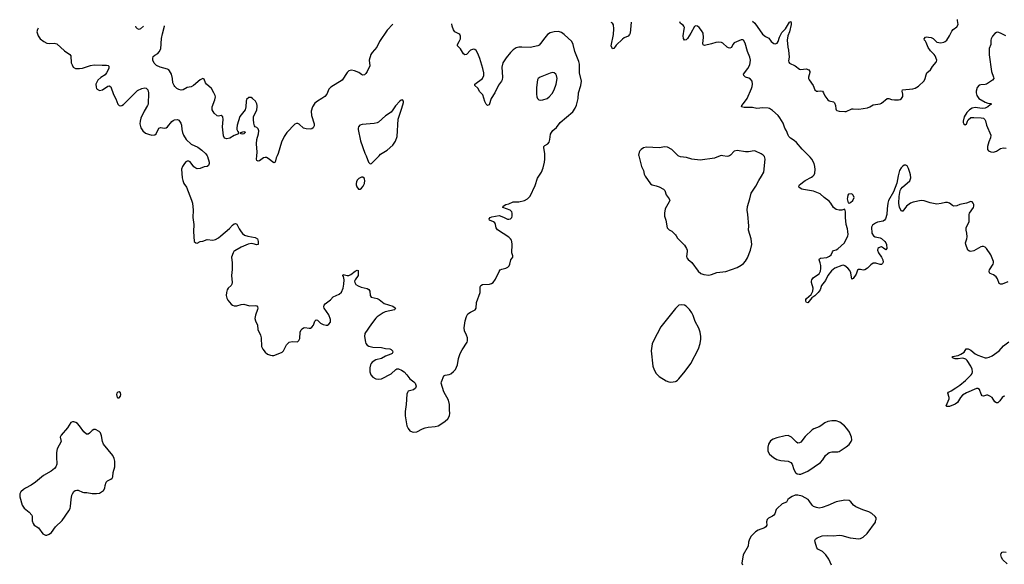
# Model space of a CAD drawing. Header units: inches. Extents: x 1649826 to 1814874, y 507393 to 641959.
# Tile 130 of 131: x 1750745 to 1764642, y 634236 to 641920. Entities that reach past the tile are written whole.
import ezdxf

# ---------------------------------------------------------------- set-up
doc = ezdxf.new("R2010")
doc.units = ezdxf.units.IN
doc.header["$MEASUREMENT"] = 0
for name, color, linetype in [('B7653', 7, 'Continuous'), ('B7654', 7, 'Continuous'), ('B7663', 7, 'Continuous'), ('B7664', 7, 'Continuous')]:
    doc.layers.add(name, color=color, linetype=linetype)

msp = doc.modelspace()

# ---------------------------------------------------------------- linework, layer by layer
at = {"layer": 'B7653', "color": 6}
for points, elevation in [([(1753389, 640000), (1753396, 639990), (1753420, 639910), (1753420, 639890), (1753410, 639864), (1753391, 639850), (1753350, 639845), (1753290, 639820), (1753250, 639816), (1753230, 639823), (1753202, 639842), (1753150, 639912), (1753130, 639924), (1753110, 639924), (1753090, 639915), (1753069, 639891), (1753045, 639850), (1753031, 639810), (1753039, 639690), (1753049, 639649), (1753063, 639610), (1753098, 639558), (1753172, 639372), (1753183, 639330), (1753192, 639230), (1753189, 639130), (1753203, 639030), (1753197, 638930), (1753207, 638790), (1753230, 638771), (1753250, 638768), (1753290, 638791), (1753330, 638797), (1753390, 638817), (1753470, 638808), (1753510, 638819), (1753550, 638842), (1753586, 638870), (1753705, 638975), (1753750, 639023), (1753770, 639038), (1753790, 639044), (1753810, 639035), (1753841, 638970), (1753870, 638927), (1753890, 638904), (1753920, 638880), (1753964, 638864), (1754067, 638847), (1754100, 638830), (1754112, 638790), (1754110, 638750), (1754090, 638745), (1754038, 638758), (1754010, 638760), (1753970, 638751), (1753869, 638711), (1753780, 638660), (1753768, 638650), (1753756, 638630), (1753736, 638570), (1753745, 638490), (1753744, 638396), (1753735, 638310), (1753745, 638210), (1753740, 638190), (1753729, 638171), (1753688, 638130), (1753673, 638107), (1753662, 638070), (1753660, 638030), (1753669, 637990), (1753682, 637962), (1753730, 637907), (1753750, 637890), (1753770, 637882), (1753810, 637881), (1753870, 637900), (1753910, 637906), (1753990, 637883), (1754070, 637888), (1754090, 637882), (1754102, 637870), (1754106, 637850), (1754103, 637830), (1754072, 637750), (1754065, 637705), (1754074, 637670), (1754100, 637610), (1754108, 637548), (1754142, 637470), (1754155, 637430), (1754158, 637310), (1754175, 637270), (1754208, 637228), (1754242, 637202), (1754286, 637186), (1754310, 637182), (1754330, 637183), (1754370, 637195), (1754450, 637227), (1754470, 637248), (1754509, 637331), (1754538, 637362), (1754550, 637370), (1754590, 637379), (1754664, 637376), (1754687, 637393), (1754697, 637423), (1754704, 637510), (1754717, 637543), (1754730, 637560), (1754750, 637574), (1754770, 637576), (1754830, 637567), (1754850, 637569), (1754870, 637580), (1754891, 637610), (1754910, 637667), (1754930, 637684), (1754950, 637679), (1754990, 637639), (1755030, 637617), (1755072, 637608), (1755090, 637611), (1755110, 637622), (1755133, 637650), (1755134, 637690), (1755110, 637754), (1755040, 637850), (1755037, 637870), (1755042, 637890), (1755057, 637910), (1755130, 637968), (1755170, 638010), (1755253, 638047), (1755286, 638074), (1755310, 638134), (1755321, 638190), (1755325, 638250), (1755315, 638295), (1755307, 638310), (1755310, 638325), (1755369, 638309), (1755390, 638309), (1755417, 638323), (1755478, 638370), (1755510, 638388), (1755520, 638380), (1755522, 638370), (1755524, 638330), (1755520, 638310), (1755480, 638250), (1755472, 638230), (1755473, 638210), (1755490, 638185), (1755524, 638164), (1755566, 638146), (1755650, 638125), (1755674, 638114), (1755687, 638090), (1755690, 638030), (1755707, 638007), (1755790, 637986), (1755819, 637970), (1755890, 637914), (1756010, 637877), (1756051, 637850), (1756041, 637830), (1756033, 637827), (1755903, 637797), (1755875, 637785), (1755790, 637726), (1755770, 637709), (1755709, 637630), (1755616, 637490), (1755612, 637450), (1755624, 637370), (1755630, 637350), (1755649, 637329), (1755675, 637315), (1755730, 637301), (1755850, 637296), (1755910, 637282), (1755970, 637277), (1755990, 637268), (1756005, 637250), (1756012, 637230), (1756001, 637210), (1755981, 637199), (1755910, 637171), (1755850, 637138), (1755770, 637120), (1755721, 637090), (1755704, 637070), (1755695, 637050), (1755686, 637010), (1755689, 636950), (1755701, 636910), (1755730, 636878), (1755770, 636855), (1755810, 636850), (1755850, 636854), (1755990, 636923), (1756056, 636984), (1756070, 636992), (1756090, 636993), (1756134, 636974), (1756172, 636950), (1756210, 636910), (1756250, 636852), (1756310, 636810), (1756327, 636790), (1756340, 636750), (1756330, 636723), (1756301, 636699), (1756230, 636678), (1756218, 636662), (1756210, 636638), (1756202, 636490), (1756185, 636390), (1756184, 636330), (1756210, 636190), (1756226, 636150), (1756250, 636120), (1756285, 636105), (1756310, 636100), (1756350, 636105), (1756432, 636148), (1756470, 636162), (1756510, 636171), (1756610, 636180), (1756650, 636190), (1756677, 636203), (1756750, 636254), (1756787, 636290), (1756811, 636330), (1756815, 636370), (1756810, 636410), (1756809, 636490), (1756797, 636550), (1756731, 636670), (1756695, 636790), (1756697, 636810), (1756730, 636895), (1756750, 636905), (1756806, 636914), (1756830, 636925), (1756870, 636956), (1756894, 636986), (1756925, 637050), (1756940, 637140), (1756963, 637210), (1756990, 637263), (1757061, 637370), (1757066, 637390), (1757064, 637430), (1757052, 637470), (1757024, 637530), (1757018, 637570), (1757031, 637670), (1757050, 637733), (1757072, 637768), (1757110, 637795), (1757172, 637828), (1757188, 637850), (1757192, 637930), (1757244, 638070), (1757246, 638150), (1757253, 638170), (1757275, 638185), (1757374, 638186), (1757403, 638197), (1757426, 638214), (1757461, 638259), (1757510, 638365), (1757528, 638390), (1757550, 638399), (1757608, 638412), (1757636, 638430), (1757652, 638448), (1757662, 638470), (1757675, 638530), (1757706, 638570), (1757706, 638590), (1757693, 638630), (1757698, 638750), (1757693, 638790), (1757686, 638810), (1757671, 638830), (1757648, 638850), (1757490, 638955), (1757470, 638981), (1757461, 639030), (1757452, 639052), (1757430, 639067), (1757378, 639090), (1757371, 639110), (1757387, 639130), (1757410, 639140), (1757510, 639156), (1757574, 639134), (1757630, 639107), (1757650, 639103), (1757672, 639108), (1757690, 639128), (1757696, 639150), (1757696, 639190), (1757690, 639210), (1757668, 639230), (1757565, 639270), (1757570, 639290), (1757607, 639310), (1757650, 639323), (1757710, 639350), (1757790, 639351), (1757869, 639371), (1757910, 639391), (1757949, 639430), (1758022, 639578), (1758054, 639686), (1758108, 639770), (1758133, 639830), (1758154, 639910), (1758159, 639950), (1758156, 640000)], 700), ([(1754378, 640000), (1754365, 639970), (1754349, 639911), (1754330, 639900), (1754250, 639961), (1754230, 639974), (1754210, 639977), (1754188, 639972), (1754130, 639929), (1754110, 639923), (1754092, 639932), (1754085, 639950), (1754091, 640000)], 700), ([(1755633, 640000), (1755670, 639910), (1755690, 639887), (1755710, 639893), (1755730, 639908), (1755817, 640000)], 800), ([(1759484, 640000), (1759523, 639850), (1759549, 639790), (1759560, 639740), (1759572, 639710), (1759650, 639603), (1759670, 639590), (1759730, 639577), (1759770, 639561), (1759832, 639530), (1759850, 639510), (1759869, 639449), (1759914, 639390), (1759919, 639370), (1759914, 639350), (1759857, 639250), (1759844, 639190), (1759848, 639150), (1759865, 639090), (1759885, 638985), (1759910, 638957), (1759950, 638935), (1759970, 638917), (1760000, 638884)], 700), ([(1760000, 637843), (1759795, 637585), (1759690, 637390), (1759674, 637346), (1759657, 637250), (1759681, 637030), (1759698, 636978), (1759728, 636928), (1759770, 636884), (1759870, 636825), (1759908, 636808), (1759930, 636804), (1759970, 636808), (1760000, 636817)], 700)]:
    msp.add_lwpolyline(points, dxfattribs=dict(at, elevation=elevation))
for points, elevation in [([(1755570, 639698), (1755530, 639679), (1755506, 639654), (1755497, 639630), (1755493, 639610), (1755494, 639590), (1755503, 639563), (1755529, 639529), (1755550, 639529), (1755570, 639543), (1755593, 639570), (1755611, 639610), (1755615, 639650), (1755611, 639671), (1755605, 639685), (1755590, 639697)], 800), ([(1752150, 636671), (1752130, 636666), (1752118, 636650), (1752111, 636630), (1752123, 636590), (1752130, 636584), (1752150, 636585), (1752170, 636606), (1752174, 636630), (1752170, 636657)], 700), ([(1751490, 636246), (1751465, 636235), (1751419, 636161), (1751330, 636057), (1751316, 636030), (1751328, 635970), (1751274, 635866), (1751266, 635814), (1751263, 635750), (1751269, 635650), (1751255, 635610), (1751234, 635586), (1751188, 635552), (1751081, 635490), (1750967, 635393), (1750908, 635352), (1750829, 635311), (1750798, 635290), (1750763, 635257), (1750746, 635230), (1750745, 635190), (1750781, 635070), (1750810, 635030), (1750879, 634970), (1750914, 634930), (1750920, 634910), (1750923, 634850), (1750934, 634810), (1750950, 634789), (1751010, 634750), (1751070, 634668), (1751109, 634649), (1751130, 634648), (1751161, 634659), (1751194, 634686), (1751250, 634763), (1751345, 634855), (1751438, 634990), (1751456, 635024), (1751463, 635050), (1751470, 635150), (1751482, 635210), (1751490, 635232), (1751510, 635262), (1751530, 635276), (1751550, 635283), (1751570, 635283), (1751630, 635253), (1751650, 635249), (1751691, 635249), (1751770, 635237), (1751827, 635233), (1751870, 635241), (1751930, 635277), (1751946, 635310), (1751952, 635350), (1751967, 635393), (1751986, 635414), (1752030, 635435), (1752048, 635450), (1752058, 635470), (1752065, 635530), (1752087, 635610), (1752088, 635690), (1752079, 635730), (1752059, 635770), (1751929, 635930), (1751914, 635970), (1751900, 636050), (1751887, 636090), (1751868, 636108), (1751817, 636137), (1751790, 636138), (1751770, 636125), (1751730, 636085), (1751710, 636073), (1751690, 636073), (1751650, 636107), (1751590, 636189), (1751561, 636221), (1751537, 636237), (1751510, 636244)], 700)]:
    msp.add_lwpolyline(points, close=True, dxfattribs=dict(at, elevation=elevation))
at = {"layer": 'B7654', "color": 6}
for points, elevation in [([(1751006, 641802), (1750997, 641783), (1750989, 641750), (1751004, 641690), (1751032, 641650), (1751086, 641610), (1751130, 641590), (1751170, 641585), (1751230, 641587), (1751270, 641578), (1751378, 641478), (1751451, 641430), (1751467, 641410), (1751473, 641313), (1751484, 641284), (1751501, 641250), (1751533, 641233), (1751590, 641230), (1751630, 641236), (1751746, 641274), (1751797, 641283), (1751910, 641278), (1751970, 641280), (1751994, 641274), (1752003, 641263), (1752002, 641230), (1751972, 641170), (1751950, 641144), (1751890, 641104), (1751850, 641067), (1751827, 641030), (1751821, 641010), (1751824, 640970), (1751830, 640951), (1751840, 640940), (1751870, 640922), (1751914, 640930), (1751990, 640982), (1752010, 640986), (1752030, 640974), (1752070, 640863), (1752104, 640804), (1752129, 640729), (1752150, 640707), (1752170, 640705), (1752188, 640710), (1752210, 640725), (1752410, 640922), (1752470, 640950), (1752510, 640957), (1752532, 640952), (1752553, 640930), (1752561, 640890), (1752556, 640730), (1752550, 640709), (1752504, 640630), (1752456, 640530), (1752444, 640490), (1752439, 640450), (1752454, 640394), (1752482, 640350), (1752521, 640321), (1752563, 640303), (1752610, 640292), (1752650, 640293), (1752671, 640309), (1752710, 640391), (1752730, 640398), (1752790, 640390), (1752810, 640393), (1752832, 640408), (1752890, 640484), (1752910, 640499), (1752930, 640507), (1752970, 640511), (1752990, 640501), (1753021, 640461), (1753030, 640430), (1753032, 640370), (1753041, 640330), (1753056, 640290), (1753093, 640230), (1753163, 640163), (1753259, 640119), (1753317, 640077), (1753370, 640027), (1753389, 640000)], 700), ([(1752491, 641828), (1752450, 641789), (1752430, 641783), (1752410, 641789), (1752390, 641809), (1752383, 641828)], 700), ([(1754091, 640000), (1754097, 640050), (1754088, 640170), (1754093, 640230), (1754116, 640310), (1754120, 640350), (1754110, 640381), (1754090, 640399), (1754070, 640410), (1754061, 640421), (1754050, 640458), (1754043, 640510), (1754046, 640550), (1754090, 640650), (1754097, 640690), (1754098, 640710), (1754093, 640733), (1754073, 640770), (1754030, 640809), (1754010, 640821), (1753990, 640824), (1753980, 640820), (1753948, 640792), (1753941, 640770), (1753938, 640690), (1753926, 640650), (1753850, 640553), (1753815, 640430), (1753809, 640390), (1753810, 640370), (1753822, 640342), (1753834, 640330), (1753834, 640310), (1753770, 640284), (1753710, 640248), (1753670, 640240), (1753637, 640250), (1753621, 640281), (1753606, 640410), (1753616, 640510), (1753611, 640551), (1753590, 640567), (1753550, 640560), (1753530, 640563), (1753490, 640601), (1753463, 640650), (1753462, 640690), (1753501, 640790), (1753507, 640830), (1753504, 640850), (1753487, 640890), (1753452, 640950), (1753383, 641010), (1753368, 641030), (1753350, 641082), (1753330, 641089), (1753290, 641071), (1753200, 640990), (1753166, 640974), (1753110, 640961), (1753050, 640931), (1753026, 640926), (1752990, 640934), (1752963, 640950), (1752935, 640975), (1752923, 640990), (1752907, 641027), (1752900, 641090), (1752887, 641150), (1752860, 641200), (1752850, 641211), (1752830, 641222), (1752728, 641248), (1752674, 641274), (1752645, 641305), (1752626, 641350), (1752623, 641370), (1752630, 641399), (1752650, 641419), (1752695, 641445), (1752715, 641465), (1752736, 641510), (1752748, 641652), (1752760, 641720), (1752788, 641830), (1752788, 641831)], 700), ([(1756011, 641856), (1755930, 641771), (1755824, 641610), (1755788, 641530), (1755721, 641459), (1755700, 641430), (1755679, 641350), (1755685, 641270), (1755650, 641190), (1755630, 641161), (1755610, 641144), (1755590, 641139), (1755570, 641147), (1755533, 641173), (1755470, 641200), (1755430, 641208), (1755390, 641200), (1755365, 641175), (1755295, 641065), (1755136, 640970), (1755110, 640940), (1755078, 640870), (1755050, 640834), (1755010, 640806), (1754948, 640772), (1754910, 640741), (1754877, 640690), (1754859, 640630), (1754863, 640570), (1754902, 640450), (1754900, 640420), (1754887, 640393), (1754870, 640380), (1754850, 640376), (1754790, 640378), (1754750, 640391), (1754690, 640447), (1754670, 640456), (1754650, 640455), (1754630, 640445), (1754517, 640330), (1754477, 640270), (1754441, 640190), (1754391, 640030), (1754378, 640000)], 700), ([(1758156, 640000), (1758155, 640030), (1758141, 640110), (1758143, 640130), (1758155, 640145), (1758198, 640170), (1758216, 640190), (1758228, 640230), (1758236, 640304), (1758250, 640330), (1758270, 640354), (1758322, 640398), (1758373, 640470), (1758550, 640621), (1758585, 640670), (1758606, 640714), (1758628, 640810), (1758633, 640890), (1758667, 640990), (1758673, 641050), (1758648, 641170), (1758644, 641290), (1758637, 641330), (1758581, 641470), (1758558, 641570), (1758537, 641610), (1758430, 641709), (1758390, 641737), (1758350, 641751), (1758290, 641750), (1758230, 641735), (1758193, 641710), (1758155, 641665), (1758098, 641582), (1758078, 641562), (1758057, 641550), (1757950, 641527), (1757830, 641534), (1757788, 641532), (1757750, 641522), (1757710, 641496), (1757670, 641457), (1757610, 641383), (1757562, 641310), (1757552, 641250), (1757558, 641110), (1757553, 641070), (1757543, 641050), (1757502, 640998), (1757451, 640889), (1757400, 640810), (1757370, 640718), (1757350, 640707), (1757330, 640726), (1757310, 640767), (1757281, 640861), (1757240, 640900), (1757213, 640953), (1757167, 640990), (1757171, 641010), (1757275, 641090), (1757295, 641130), (1757295, 641170), (1757283, 641230), (1757241, 641370), (1757210, 641444), (1757186, 641486), (1757170, 641498), (1757150, 641503), (1757106, 641490), (1757050, 641430), (1757030, 641425), (1757010, 641437), (1756967, 641507), (1756924, 641550), (1756925, 641570), (1756949, 641610), (1756965, 641650), (1756965, 641685), (1756955, 641710), (1756942, 641722), (1756887, 641747), (1756870, 641775), (1756849, 641830), (1756844, 641863)], 700), ([(1759374, 641883), (1759359, 641730), (1759353, 641710), (1759332, 641688), (1759278, 641662), (1759254, 641646), (1759162, 641558), (1759130, 641513), (1759110, 641508), (1759092, 641550), (1759125, 641710), (1759131, 641791), (1759125, 641845), (1759111, 641871), (1759092, 641881)], 600), ([(1755817, 640000), (1755838, 640022), (1755930, 640078), (1756010, 640151), (1756050, 640204), (1756071, 640270), (1756085, 640515), (1756140, 640670), (1756162, 640750), (1756163, 640770), (1756150, 640789), (1756130, 640786), (1756108, 640770), (1756050, 640705), (1756013, 640647), (1755986, 640614), (1755910, 640563), (1755810, 640475), (1755790, 640463), (1755750, 640453), (1755578, 640442), (1755548, 640432), (1755526, 640410), (1755521, 640390), (1755522, 640370), (1755557, 640210), (1755617, 640037), (1755633, 640000)], 800), ([(1760000, 640036), (1759950, 640086), (1759890, 640121), (1759850, 640125), (1759770, 640114), (1759590, 640121), (1759548, 640110), (1759516, 640090), (1759497, 640070), (1759486, 640050), (1759481, 640010), (1759484, 640000)], 700)]:
    msp.add_lwpolyline(points, dxfattribs=dict(at, elevation=elevation))
for points, elevation in [([(1758270, 641173), (1758230, 641166), (1758090, 641108), (1758064, 641090), (1758052, 641070), (1758039, 640961), (1758039, 640870), (1758044, 640830), (1758053, 640810), (1758071, 640791), (1758090, 640785), (1758130, 640788), (1758190, 640809), (1758218, 640830), (1758261, 640879), (1758290, 640932), (1758316, 641010), (1758329, 641090), (1758322, 641130), (1758311, 641151), (1758288, 641168)], 800), ([(1753890, 640306), (1753866, 640310), (1753866, 640330), (1753910, 640341), (1753930, 640334), (1753931, 640331), (1753910, 640309)], 700)]:
    msp.add_lwpolyline(points, close=True, dxfattribs=dict(at, elevation=elevation))
at = {"layer": 'B7663', "color": 6}
for points, elevation in [([(1760000, 638884), (1760011, 638871), (1760030, 638839), (1760130, 638738), (1760158, 638690), (1760165, 638670), (1760167, 638650), (1760158, 638578), (1760161, 638561), (1760178, 638538), (1760230, 638495), (1760320, 638370), (1760359, 638339), (1760403, 638323), (1760470, 638316), (1760510, 638323), (1760585, 638355), (1760710, 638368), (1760870, 638422), (1760926, 638454), (1760960, 638480), (1760990, 638513), (1761019, 638561), (1761061, 638670), (1761077, 638750), (1761067, 638830), (1761033, 638950), (1761034, 639010), (1761022, 639170), (1761013, 639230), (1761016, 639284), (1761050, 639390), (1761069, 639470), (1761134, 639570), (1761175, 639650), (1761217, 639710), (1761246, 639770), (1761265, 639950), (1761256, 639990), (1761248, 640000)], 700), ([(1760631, 640000), (1760630, 640000), (1760550, 639967), (1760350, 639936), (1760231, 639951), (1760155, 639975), (1760073, 639987), (1760050, 639995), (1760041, 640000)], 700), ([(1760762, 640000), (1760750, 639992), (1760730, 639990), (1760668, 640000)], 700), ([(1764690, 638222), (1764610, 638188), (1764587, 638187), (1764570, 638200), (1764544, 638264), (1764527, 638290), (1764490, 638321), (1764441, 638341), (1764431, 638350), (1764428, 638370), (1764431, 638390), (1764483, 638470), (1764489, 638490), (1764489, 638510), (1764450, 638601), (1764390, 638693), (1764370, 638710), (1764350, 638719), (1764330, 638721), (1764310, 638715), (1764210, 638658), (1764170, 638647), (1764150, 638652), (1764129, 638670), (1764097, 638750), (1764094, 638770), (1764114, 638826), (1764117, 638857), (1764114, 638910), (1764103, 638950), (1764105, 638990), (1764144, 639070), (1764146, 639170), (1764152, 639188), (1764205, 639270), (1764213, 639290), (1764213, 639310), (1764204, 639330), (1764190, 639348), (1764170, 639354), (1764108, 639332), (1764015, 639310), (1763970, 639292), (1763930, 639289), (1763910, 639296), (1763869, 639330), (1763842, 639342), (1763810, 639342), (1763750, 639325), (1763690, 639317), (1763594, 639334), (1763510, 639364), (1763470, 639368), (1763356, 639344), (1763319, 639330), (1763262, 639290), (1763210, 639220), (1763190, 639220), (1763165, 639270), (1763155, 639330), (1763157, 639423), (1763172, 639508), (1763180, 639530), (1763203, 639557), (1763310, 639647), (1763325, 639690), (1763320, 639730), (1763310, 639762), (1763290, 639821), (1763270, 639857), (1763250, 639867), (1763230, 639865), (1763210, 639855), (1763187, 639830), (1763164, 639790), (1763142, 639718), (1763126, 639614), (1763079, 639490), (1763008, 639370), (1762999, 639330), (1762989, 639249), (1762985, 639170), (1762965, 639110), (1762951, 639089), (1762930, 639077), (1762850, 639061), (1762822, 639050), (1762781, 639019), (1762768, 638992), (1762770, 638910), (1762796, 638870), (1762817, 638857), (1762890, 638842), (1762910, 638832), (1762957, 638790), (1762972, 638770), (1762979, 638750), (1762982, 638690), (1762970, 638673), (1762938, 638698), (1762910, 638713), (1762890, 638712), (1762870, 638702), (1762859, 638690), (1762852, 638670), (1762865, 638630), (1762910, 638570), (1762928, 638532), (1762930, 638498), (1762921, 638479), (1762910, 638467), (1762892, 638468), (1762830, 638486), (1762790, 638483), (1762757, 638463), (1762710, 638412), (1762672, 638390), (1762650, 638386), (1762610, 638396), (1762584, 638396), (1762570, 638385), (1762551, 638330), (1762510, 638267), (1762490, 638258), (1762474, 638350), (1762462, 638382), (1762435, 638415), (1762390, 638447), (1762370, 638454), (1762350, 638452), (1762250, 638412), (1762204, 638376), (1762150, 638310), (1762118, 638242), (1762064, 638170), (1762041, 638110), (1762015, 638070), (1761970, 638022), (1761925, 637995), (1761870, 637926), (1761850, 637929), (1761840, 637950), (1761841, 637970), (1761850, 637988), (1761918, 638042), (1761941, 638090), (1761943, 638130), (1761920, 638210), (1761920, 638230), (1761926, 638250), (1761950, 638281), (1762028, 638332), (1762046, 638370), (1762053, 638407), (1762053, 638450), (1762045, 638490), (1762027, 638530), (1762034, 638546), (1762050, 638553), (1762137, 638563), (1762177, 638583), (1762196, 638604), (1762215, 638645), (1762230, 638661), (1762270, 638673), (1762290, 638685), (1762385, 638770), (1762433, 638870), (1762437, 638890), (1762435, 638930), (1762428, 638970), (1762411, 639030), (1762400, 639130), (1762400, 639210), (1762390, 639248), (1762347, 639233), (1762310, 639233), (1762270, 639244), (1762230, 639272), (1762193, 639333), (1762170, 639360), (1762098, 639410), (1762043, 639463), (1761950, 639500), (1761810, 639523), (1761785, 639530), (1761747, 639550), (1761740, 639570), (1761750, 639590), (1761830, 639652), (1761922, 639698), (1761940, 639710), (1761957, 639730), (1761967, 639753), (1761972, 639808), (1761969, 639850), (1761959, 639890), (1761926, 639950), (1761902, 639982), (1761884, 640000)], 600), ([(1760000, 636817), (1760010, 636820), (1760030, 636833), (1760050, 636854), (1760138, 636962), (1760216, 637070), (1760325, 637275), (1760350, 637350), (1760359, 637410), (1760360, 637450), (1760350, 637513), (1760330, 637567), (1760281, 637661), (1760250, 637745), (1760230, 637785), (1760197, 637830), (1760150, 637877), (1760130, 637890), (1760090, 637899), (1760050, 637890), (1760010, 637855), (1760000, 637843)], 700), ([(1764650, 636608), (1764630, 636604), (1764612, 636588), (1764579, 636541), (1764550, 636513), (1764530, 636513), (1764510, 636530), (1764470, 636587), (1764438, 636610), (1764410, 636621), (1764390, 636621), (1764350, 636607), (1764330, 636615), (1764315, 636635), (1764290, 636704), (1764270, 636717), (1764250, 636715), (1764110, 636654), (1764050, 636620), (1764022, 636590), (1763982, 636518), (1763950, 636494), (1763870, 636463), (1763830, 636461), (1763822, 636470), (1763863, 636570), (1763863, 636590), (1763846, 636650), (1763855, 636665), (1763890, 636682), (1763956, 636724), (1764015, 636765), (1764094, 636830), (1764173, 636910), (1764188, 636930), (1764194, 636950), (1764187, 636990), (1764171, 637030), (1764119, 637110), (1764097, 637130), (1764070, 637141), (1764050, 637142), (1763990, 637135), (1763950, 637137), (1763912, 637150), (1763910, 637170), (1763990, 637184), (1764030, 637201), (1764074, 637230), (1764106, 637274), (1764130, 637278), (1764170, 637256), (1764230, 637206), (1764270, 637186), (1764370, 637151), (1764390, 637150), (1764430, 637157), (1764470, 637177), (1764570, 637250), (1764630, 637318), (1764706, 637374)], 600), ([(1762205, 634225), (1762166, 634310), (1762121, 634370), (1762075, 634415), (1762011, 634451), (1761994, 634470), (1761971, 634550), (1761969, 634570), (1761977, 634590), (1762000, 634610), (1762070, 634636), (1762150, 634642), (1762230, 634637), (1762310, 634646), (1762350, 634641), (1762468, 634608), (1762590, 634594), (1762610, 634598), (1762650, 634621), (1762708, 634670), (1762822, 634830), (1762825, 634850), (1762835, 634870), (1762832, 634890), (1762817, 634910), (1762771, 634951), (1762730, 634978), (1762645, 635005), (1762547, 635047), (1762512, 635072), (1762478, 635118), (1762450, 635135), (1762390, 635140), (1762270, 635119), (1762150, 635067), (1762070, 635038), (1762030, 635030), (1761990, 635035), (1761951, 635051), (1761930, 635071), (1761890, 635133), (1761873, 635150), (1761790, 635199), (1761730, 635211), (1761690, 635210), (1761650, 635193), (1761610, 635170), (1761588, 635152), (1761566, 635114), (1761508, 635090), (1761435, 635025), (1761424, 635010), (1761403, 634950), (1761390, 634930), (1761370, 634914), (1761314, 634886), (1761295, 634870), (1761285, 634834), (1761288, 634790), (1761276, 634764), (1761257, 634750), (1761170, 634717), (1761130, 634694), (1761070, 634631), (1761046, 634590), (1761030, 634550), (1761025, 634490), (1760957, 634370), (1760938, 634250), (1760947, 634230)], 700), ([(1764682, 634242), (1764621, 634301), (1764602, 634330), (1764593, 634370), (1764598, 634390), (1764611, 634409), (1764630, 634412), (1764668, 634408)], 600)]:
    msp.add_lwpolyline(points, dxfattribs=dict(at, elevation=elevation))
for points, elevation in [([(1762490, 639461), (1762444, 639456), (1762435, 639445), (1762427, 639413), (1762424, 639390), (1762437, 639337), (1762450, 639331), (1762470, 639339), (1762506, 639370), (1762521, 639410), (1762510, 639445)], 600), ([(1762270, 636260), (1762210, 636260), (1762151, 636251), (1762107, 636233), (1762053, 636190), (1762030, 636177), (1761953, 636147), (1761930, 636133), (1761830, 636040), (1761770, 635958), (1761750, 635948), (1761730, 635947), (1761710, 635958), (1761638, 636030), (1761610, 636046), (1761590, 636052), (1761550, 636049), (1761430, 636022), (1761379, 636001), (1761344, 635976), (1761314, 635930), (1761302, 635890), (1761306, 635830), (1761328, 635790), (1761382, 635742), (1761430, 635714), (1761490, 635700), (1761590, 635689), (1761630, 635674), (1761649, 635649), (1761673, 635573), (1761693, 635530), (1761718, 635510), (1761746, 635506), (1761770, 635507), (1761870, 635550), (1762050, 635672), (1762082, 635710), (1762117, 635770), (1762150, 635801), (1762170, 635811), (1762210, 635821), (1762290, 635823), (1762310, 635829), (1762410, 635892), (1762452, 635928), (1762482, 635970), (1762488, 635990), (1762485, 636030), (1762458, 636098), (1762421, 636150), (1762388, 636188), (1762319, 636239)], 700)]:
    msp.add_lwpolyline(points, close=True, dxfattribs=dict(at, elevation=elevation))
at = {"layer": 'B7664', "color": 6}
for points, elevation in [([(1761087, 641897), (1761121, 641870), (1761230, 641715), (1761270, 641683), (1761318, 641658), (1761350, 641613), (1761390, 641584), (1761410, 641580), (1761435, 641590), (1761450, 641610), (1761469, 641671), (1761502, 641738), (1761554, 641790), (1761610, 641884), (1761630, 641892), (1761636, 641876), (1761634, 641850), (1761610, 641750), (1761587, 641690), (1761578, 641630), (1761585, 641530), (1761594, 641490), (1761605, 641390), (1761597, 641337), (1761601, 641321), (1761610, 641308), (1761690, 641268), (1761750, 641221), (1761770, 641215), (1761844, 641224), (1761881, 641210), (1761896, 641190), (1761896, 641176), (1761878, 641110), (1761879, 641090), (1761887, 641070), (1761944, 640990), (1761970, 640929), (1761992, 640912), (1762010, 640909), (1762054, 640914), (1762075, 640910), (1762090, 640890), (1762110, 640846), (1762150, 640789), (1762170, 640774), (1762230, 640759), (1762246, 640746), (1762258, 640710), (1762263, 640663), (1762268, 640648), (1762279, 640639), (1762310, 640627), (1762390, 640622), (1762410, 640624), (1762490, 640661), (1762510, 640664), (1762590, 640658), (1762710, 640675), (1762746, 640690), (1762790, 640717), (1762890, 640734), (1762910, 640742), (1762990, 640807), (1763010, 640810), (1763050, 640795), (1763090, 640789), (1763150, 640788), (1763170, 640793), (1763192, 640808), (1763210, 640836), (1763211, 640869), (1763200, 640910), (1763206, 640930), (1763350, 640943), (1763386, 640954), (1763430, 640982), (1763510, 641059), (1763526, 641090), (1763538, 641142), (1763550, 641168), (1763600, 641210), (1763630, 641258), (1763681, 641319), (1763687, 641330), (1763688, 641350), (1763666, 641410), (1763653, 641430), (1763602, 641482), (1763567, 641527), (1763540, 641600), (1763530, 641619), (1763516, 641630), (1763511, 641650), (1763530, 641671), (1763550, 641676), (1763570, 641675), (1763610, 641667), (1763636, 641656), (1763690, 641603), (1763748, 641592), (1763790, 641601), (1763809, 641611), (1763831, 641630), (1763869, 641690), (1763900, 641760), (1763920, 641780), (1763970, 641818), (1763989, 641850), (1763981, 641910), (1763982, 641920)], 600), ([(1761884, 640000), (1761790, 640091), (1761710, 640187), (1761676, 640216), (1761622, 640250), (1761601, 640270), (1761589, 640290), (1761567, 640350), (1761543, 640390), (1761520, 640460), (1761476, 640536), (1761449, 640569), (1761370, 640637), (1761330, 640665), (1761310, 640673), (1761236, 640676), (1761150, 640667), (1761090, 640681), (1760970, 640681), (1760931, 640690), (1760936, 640710), (1760962, 640738), (1761012, 640810), (1761076, 640950), (1761085, 640975), (1761089, 641010), (1761081, 641050), (1761061, 641081), (1761035, 641095), (1760990, 641110), (1760966, 641130), (1760962, 641150), (1761022, 641230), (1761050, 641285), (1761060, 641350), (1761052, 641390), (1761016, 641470), (1760985, 641590), (1760960, 641630), (1760950, 641636), (1760930, 641636), (1760829, 641591), (1760810, 641570), (1760791, 641529), (1760770, 641520), (1760750, 641522), (1760730, 641532), (1760670, 641587), (1760650, 641596), (1760610, 641603), (1760570, 641600), (1760510, 641578), (1760410, 641556), (1760390, 641567), (1760386, 641586), (1760398, 641670), (1760391, 641731), (1760370, 641769), (1760336, 641810), (1760310, 641830), (1760290, 641835), (1760270, 641825), (1760219, 641730), (1760170, 641652), (1760150, 641636), (1760130, 641633), (1760114, 641654), (1760107, 641690), (1760125, 641785), (1760126, 641810), (1760119, 641830), (1760110, 641842), (1760070, 641867), (1760060, 641888)], 600), ([(1764665, 641690), (1764590, 641730), (1764550, 641742), (1764530, 641738), (1764510, 641725), (1764475, 641685), (1764456, 641650), (1764450, 641630), (1764451, 641570), (1764430, 641513), (1764426, 641426), (1764461, 641190), (1764490, 641110), (1764492, 641090), (1764474, 641066), (1764390, 641012), (1764370, 641005), (1764310, 641002), (1764286, 640994), (1764259, 640961), (1764244, 640910), (1764244, 640890), (1764255, 640850), (1764283, 640810), (1764370, 640755), (1764410, 640741), (1764450, 640736), (1764459, 640730), (1764441, 640719), (1764409, 640690), (1764370, 640673), (1764328, 640668), (1764230, 640682), (1764190, 640671), (1764152, 640650), (1764114, 640610), (1764075, 640550), (1764061, 640490), (1764062, 640470), (1764070, 640451), (1764090, 640435), (1764110, 640445), (1764121, 640490), (1764131, 640509), (1764170, 640538), (1764210, 640542), (1764317, 640537), (1764349, 640529), (1764367, 640510), (1764375, 640495), (1764393, 640430), (1764451, 640290), (1764447, 640253), (1764423, 640197), (1764406, 640130), (1764407, 640090), (1764418, 640070), (1764450, 640055), (1764490, 640050), (1764530, 640065), (1764590, 640104), (1764630, 640113), (1764670, 640107)], 600), ([(1760041, 640000), (1760030, 640006), (1760000, 640036)], 700), ([(1760668, 640000), (1760650, 640003), (1760631, 640000)], 700), ([(1761248, 640000), (1761239, 640010), (1761210, 640029), (1761130, 640066), (1761110, 640070), (1761030, 640057), (1760990, 640056), (1760870, 640076), (1760830, 640063), (1760778, 640010), (1760762, 640000)], 700)]:
    msp.add_lwpolyline(points, dxfattribs=dict(at, elevation=elevation))

doc.saveas('drawing.dxf')
